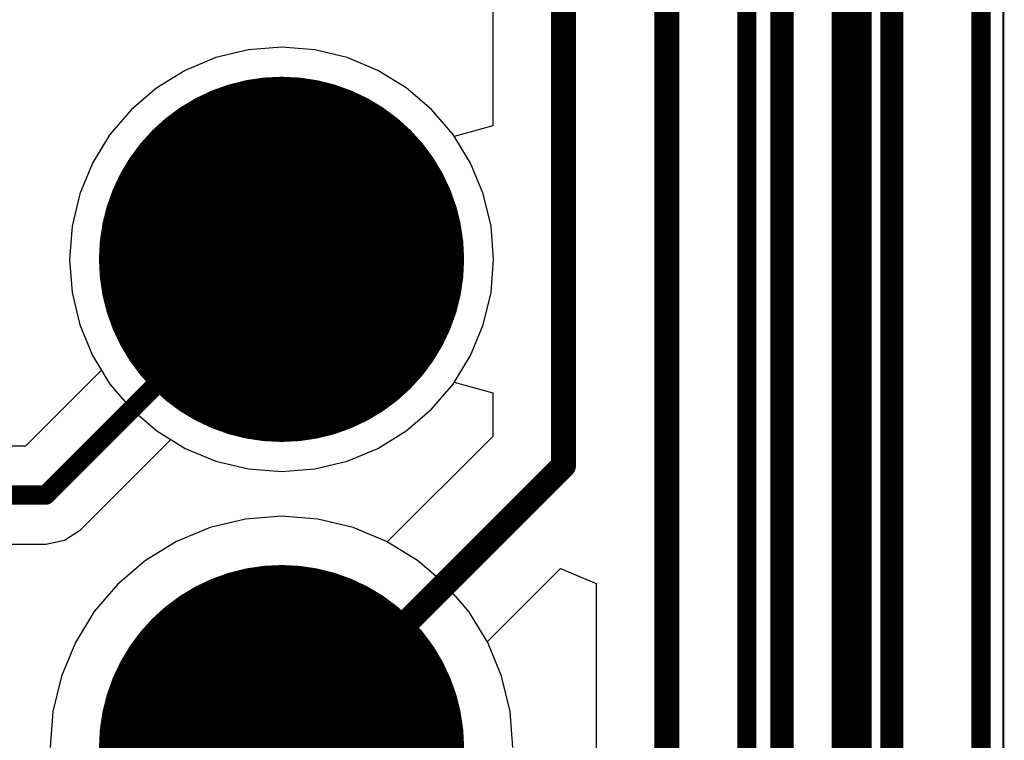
# Model space of a CAD drawing. Header units: millimetres. Extents: x 138 to 555, y 26 to 334.
# Tile 72 of 256: x 344.08 to 349.2, y 83.86 to 87.61. Entities that reach past the tile are written whole.
import ezdxf

# ---------------------------------------------------------------- set-up
doc = ezdxf.new("R2010")
doc.units = ezdxf.units.MM
for name, color, linetype in [('BottomLayer', 5, 'Continuous'), ('BottomSolder', 6, 'Continuous'), ('DrillDrawing', 1, 'Continuous'), ('Mechanical20', 56, 'Continuous'), ('Mechanical27', 56, 'Continuous'), ('MidLayer1', 16, 'Continuous'), ('MidLayer2', 76, 'Continuous'), ('MidLayer3', 90, 'Continuous'), ('MidLayer4', 156, 'Continuous'), ('MultiLayer', 9, 'Continuous'), ('PadHoleLayer', 156, 'Continuous'), ('TopLayer', 1, 'Continuous'), ('TopOverlay', 2, 'Continuous'), ('TopSolder', 216, 'Continuous')]:
    doc.layers.add(name, color=color, linetype=linetype)

# ---------------------------------------------------------------- blocks, each defined once
blk = doc.blocks.new('CON_SAMTEC_TST_117_01_T_D_519')
at = {"layer": 'BottomLayer', "const_width": 0.9}
for points in [[(-10.61, -1.27, 1), (-9.71, -1.27, 1)], [(-8.07, -1.27, 1), (-7.17, -1.27, 1)]]:
    blk.add_lwpolyline(points, format="xyb", close=True, dxfattribs=at)
at = {"layer": 'BottomSolder', "const_width": 0.95}
for points in [[(-10.635, -1.27, 1), (-9.685, -1.27, 1)], [(-8.095, -1.27, 1), (-7.145, -1.27, 1)]]:
    blk.add_lwpolyline(points, format="xyb", close=True, dxfattribs=at)
at = {"layer": 'Mechanical20', "const_width": 0.01}
blk.add_lwpolyline([(-25.6, -5.025), (25.6, -5.025)], dxfattribs=at)
at = {"layer": 'Mechanical27', "const_width": 0.01}
for points in [[(-24.8285, -3.8735), (-1.5875, -3.8735)], [(-25.146, -4.191), (-1.5875, -4.191)], [(-25.4, -4.445), (25.4, -4.445)]]:
    blk.add_lwpolyline(points, dxfattribs=at)
at = {"layer": 'MidLayer1', "const_width": 0.9}
for points in [[(-10.61, -1.27, 1), (-9.71, -1.27, 1)], [(-8.07, -1.27, 1), (-7.17, -1.27, 1)]]:
    blk.add_lwpolyline(points, format="xyb", close=True, dxfattribs=at)
at = {"layer": 'MidLayer2', "const_width": 0.9}
for points in [[(-10.61, -1.27, 1), (-9.71, -1.27, 1)], [(-8.07, -1.27, 1), (-7.17, -1.27, 1)]]:
    blk.add_lwpolyline(points, format="xyb", close=True, dxfattribs=at)
at = {"layer": 'MidLayer3', "const_width": 0.9}
for points in [[(-10.61, -1.27, 1), (-9.71, -1.27, 1)], [(-8.07, -1.27, 1), (-7.17, -1.27, 1)]]:
    blk.add_lwpolyline(points, format="xyb", close=True, dxfattribs=at)
at = {"layer": 'MidLayer4', "const_width": 0.9}
for points in [[(-10.61, -1.27, 1), (-9.71, -1.27, 1)], [(-8.07, -1.27, 1), (-7.17, -1.27, 1)]]:
    blk.add_lwpolyline(points, format="xyb", close=True, dxfattribs=at)
at = {"layer": 'MultiLayer', "const_width": 0.9}
for points in [[(-10.61, -1.27, 1), (-9.71, -1.27, 1)], [(-8.07, -1.27, 1), (-7.17, -1.27, 1)]]:
    blk.add_lwpolyline(points, format="xyb", close=True, dxfattribs=at)
at = {"layer": 'PadHoleLayer', "const_width": 0.55}
for points in [[(-10.435, -1.27, 1), (-9.885, -1.27, 1)], [(-7.895, -1.27, 1), (-7.345, -1.27, 1)]]:
    blk.add_lwpolyline(points, format="xyb", close=True, dxfattribs=at)
at = {"layer": 'TopLayer', "const_width": 0.9}
for points in [[(-10.61, -1.27, 1), (-9.71, -1.27, 1)], [(-8.07, -1.27, 1), (-7.17, -1.27, 1)]]:
    blk.add_lwpolyline(points, format="xyb", close=True, dxfattribs=at)
at = {"layer": 'TopOverlay', "const_width": 0.12}
for points in [[(-24.8285, -3.8735), (-1.5875, -3.8735)], [(-25.146, -4.191), (-1.5875, -4.191)], [(-25.4, -4.445), (25.4, -4.445)]]:
    blk.add_lwpolyline(points, dxfattribs=at)
at = {"layer": 'TopSolder', "const_width": 0.95}
for points in [[(-10.635, -1.27, 1), (-9.685, -1.27, 1)], [(-8.095, -1.27, 1), (-7.145, -1.27, 1)]]:
    blk.add_lwpolyline(points, format="xyb", close=True, dxfattribs=at)

msp = doc.modelspace()

# ---------------------------------------------------------------- linework, layer by layer
at = {"layer": 'BottomLayer'}
for p, q in [((346.5392, 88.0331), (346.5392, 87.0575)), ((345.2678, 87.4522), (345.0995, 87.4118)), ((345.4405, 87.4658), (345.2678, 87.4522)), ((345.6131, 87.4522), (345.4405, 87.4658)), ((345.7814, 87.4118), (345.6131, 87.4522)), ((345.0995, 87.4118), (344.9395, 87.3455)), ((345.9414, 87.3455), (345.7814, 87.4118)), ((344.9395, 87.3455), (344.7919, 87.2551)), ((346.089, 87.2551), (345.9414, 87.3455)), ((344.7919, 87.2551), (344.6602, 87.1426)), ((346.2207, 87.1426), (346.089, 87.2551)), ((344.6602, 87.1426), (344.5478, 87.011)), ((346.3331, 87.011), (346.2207, 87.1426)), ((346.5392, 87.0575), (346.3392, 87.0011)), ((344.5478, 87.011), (344.4573, 86.8633)), ((346.3392, 87.0011), (346.3331, 87.011)), ((344.4573, 86.8633), (344.3911, 86.7034)), ((344.3911, 86.7034), (344.3506, 86.535)), ((344.3506, 86.535), (344.3371, 86.3624)), ((344.3371, 86.3624), (344.3506, 86.1898)), ((344.3506, 86.1898), (344.3911, 86.0214)), ((344.3911, 86.0214), (344.4573, 85.8615)), ((344.4573, 85.8615), (344.5478, 85.7138)), ((344.5478, 85.7138), (344.6602, 85.5822)), ((346.2207, 85.5822), (346.3331, 85.7138)), ((346.3331, 85.7138), (346.3392, 85.7237)), ((346.3392, 85.7237), (346.5392, 85.6673)), ((346.5392, 85.6673), (346.5392, 85.4417)), ((344.6602, 85.5822), (344.7919, 85.4697)), ((346.089, 85.4697), (346.2207, 85.5822)), ((344.7919, 85.4697), (344.9395, 85.3793)), ((345.9414, 85.3793), (346.089, 85.4697)), ((346.5392, 85.4417), (345.9903, 84.8929)), ((344.9395, 85.3793), (345.0995, 85.313)), ((345.7814, 85.313), (345.9414, 85.3793)), ((345.0995, 85.313), (345.2678, 85.2726)), ((345.6131, 85.2726), (345.7814, 85.313)), ((345.2678, 85.2726), (345.4405, 85.259)), ((345.4405, 85.259), (345.6131, 85.2726)), ((345.2522, 85.0113), (345.0685, 84.9672)), ((345.4405, 85.0261), (345.2522, 85.0113)), ((345.6288, 85.0113), (345.4405, 85.0261)), ((345.8124, 84.9672), (345.6288, 85.0113)), ((345.0685, 84.9672), (344.894, 84.8949)), ((345.9869, 84.8949), (345.8124, 84.9672)), ((344.894, 84.8949), (344.7329, 84.7962)), ((345.9903, 84.8929), (345.9869, 84.8949)), ((344.7329, 84.7962), (344.5893, 84.6735)), ((346.5109, 84.3722), (346.8921, 84.7534)), ((346.8921, 84.7534), (347.0769, 84.6769)), ((344.5893, 84.6735), (344.4666, 84.5299)), ((347.0769, 84.6769), (347.0769, 75.8194)), ((344.4666, 84.5299), (344.3679, 84.3689)), ((344.3679, 84.3689), (344.2957, 84.1944)), ((346.513, 84.3689), (346.5109, 84.3722)), ((346.5853, 84.1944), (346.513, 84.3689)), ((344.2957, 84.1944), (344.2516, 84.0107)), ((346.6293, 84.0107), (346.5853, 84.1944)), ((344.2516, 84.0107), (344.2367, 83.8224)), ((346.6442, 83.8224), (346.6293, 84.0107))]:
    msp.add_line(p, q, dxfattribs=at)
for points, const_width in [([(349.0796, 72.0829), (349.0796, 101.8617)], 0.1), ([(348.4599, 71.4132), (348.4599, 101.7705)], 0.1), ([(347.8613, 72.1487), (347.8613, 99.5602)], 0.1), ([(347.445, 75.667), (347.445, 93.9468)], 0.13), ([(346.9073, 85.2892), (346.9073, 91.99)], 0.13), ([(345.4405, 83.8224), (346.9073, 85.2892)], 0.13)]:
    msp.add_lwpolyline(points, dxfattribs=dict(at, const_width=const_width))
at = {"layer": 'BottomLayer', "const_width": 0.065}
for points in [[(346.8748, 85.2892, 1), (346.9398, 85.2892, 1)], [(346.8748, 85.2892, 1), (346.9398, 85.2892, 1)], [(345.408, 83.8224, 1), (345.473, 83.8224, 1)]]:
    msp.add_lwpolyline(points, format="xyb", close=True, dxfattribs=at)
at = {"layer": 'DrillDrawing', "const_width": 0.0508}
for points in [[(345.1865, 86.6164), (345.4405, 86.4894)], [(345.1865, 86.6164), (345.3135, 86.3624)], [(345.4405, 86.4894), (345.6945, 86.6164)], [(345.5675, 86.3624), (345.6945, 86.6164)], [(345.2881, 86.5148), (345.4405, 86.4386)], [(345.2881, 86.5148), (345.3643, 86.3624)], [(345.4405, 86.4386), (345.5929, 86.5148)], [(345.5167, 86.3624), (345.5929, 86.5148)], [(345.1865, 86.1084), (345.3135, 86.3624)], [(345.2881, 86.21), (345.3643, 86.3624)], [(345.5167, 86.3624), (345.5929, 86.21)], [(345.5675, 86.3624), (345.6945, 86.1084)], [(345.2881, 86.21), (345.4405, 86.2862)], [(345.4405, 86.2862), (345.5929, 86.21)], [(345.1865, 86.1084), (345.4405, 86.2354)], [(345.4405, 86.2354), (345.6945, 86.1084)], [(345.1865, 84.0764), (345.4405, 83.9494)], [(345.1865, 84.0764), (345.3135, 83.8224)], [(345.4405, 83.9494), (345.6945, 84.0764)], [(345.5675, 83.8224), (345.6945, 84.0764)], [(345.2881, 83.9748), (345.4405, 83.8986)], [(345.2881, 83.9748), (345.3643, 83.8224)], [(345.4405, 83.8986), (345.5929, 83.9748)], [(345.5167, 83.8224), (345.5929, 83.9748)]]:
    msp.add_lwpolyline(points, dxfattribs=at)
at = {"layer": 'DrillDrawing', "const_width": 0.0254}
for points in [[(345.1738, 86.6164, 1), (345.1992, 86.6164, 1)], [(345.1738, 86.6164, 1), (345.1992, 86.6164, 1)], [(345.6818, 86.6164, 1), (345.7072, 86.6164, 1)], [(345.6818, 86.6164, 1), (345.7072, 86.6164, 1)], [(345.2754, 86.5148, 1), (345.3008, 86.5148, 1)], [(345.2754, 86.5148, 1), (345.3008, 86.5148, 1)], [(345.4278, 86.4894, 1), (345.4532, 86.4894, 1)], [(345.4278, 86.4894, 1), (345.4532, 86.4894, 1)], [(345.5802, 86.5148, 1), (345.6056, 86.5148, 1)], [(345.5802, 86.5148, 1), (345.6056, 86.5148, 1)], [(345.4278, 86.4386, 1), (345.4532, 86.4386, 1)], [(345.4278, 86.4386, 1), (345.4532, 86.4386, 1)], [(345.3008, 86.3624, 1), (345.3262, 86.3624, 1)], [(345.3008, 86.3624, 1), (345.3262, 86.3624, 1)], [(345.3516, 86.3624, 1), (345.377, 86.3624, 1)], [(345.3516, 86.3624, 1), (345.377, 86.3624, 1)], [(345.504, 86.3624, 1), (345.5294, 86.3624, 1)], [(345.504, 86.3624, 1), (345.5294, 86.3624, 1)], [(345.5548, 86.3624, 1), (345.5802, 86.3624, 1)], [(345.5548, 86.3624, 1), (345.5802, 86.3624, 1)], [(345.4278, 86.2862, 1), (345.4532, 86.2862, 1)], [(345.4278, 86.2862, 1), (345.4532, 86.2862, 1)], [(345.4278, 86.2354, 1), (345.4532, 86.2354, 1)], [(345.4278, 86.2354, 1), (345.4532, 86.2354, 1)], [(345.2754, 86.21, 1), (345.3008, 86.21, 1)], [(345.2754, 86.21, 1), (345.3008, 86.21, 1)], [(345.5802, 86.21, 1), (345.6056, 86.21, 1)], [(345.5802, 86.21, 1), (345.6056, 86.21, 1)], [(345.1738, 86.1084, 1), (345.1992, 86.1084, 1)], [(345.1738, 86.1084, 1), (345.1992, 86.1084, 1)], [(345.6818, 86.1084, 1), (345.7072, 86.1084, 1)], [(345.6818, 86.1084, 1), (345.7072, 86.1084, 1)], [(345.1738, 84.0764, 1), (345.1992, 84.0764, 1)], [(345.1738, 84.0764, 1), (345.1992, 84.0764, 1)], [(345.6818, 84.0764, 1), (345.7072, 84.0764, 1)], [(345.6818, 84.0764, 1), (345.7072, 84.0764, 1)], [(345.2754, 83.9748, 1), (345.3008, 83.9748, 1)], [(345.2754, 83.9748, 1), (345.3008, 83.9748, 1)], [(345.4278, 83.9494, 1), (345.4532, 83.9494, 1)], [(345.4278, 83.9494, 1), (345.4532, 83.9494, 1)], [(345.5802, 83.9748, 1), (345.6056, 83.9748, 1)], [(345.5802, 83.9748, 1), (345.6056, 83.9748, 1)], [(345.4278, 83.8986, 1), (345.4532, 83.8986, 1)], [(345.4278, 83.8986, 1), (345.4532, 83.8986, 1)]]:
    msp.add_lwpolyline(points, format="xyb", close=True, dxfattribs=at)
at = {"layer": 'MidLayer1'}
for p, q in [((345.2678, 87.4522), (345.0995, 87.4118)), ((345.4405, 87.4658), (345.2678, 87.4522)), ((345.6131, 87.4522), (345.4405, 87.4658)), ((345.7814, 87.4118), (345.6131, 87.4522)), ((345.0995, 87.4118), (344.9395, 87.3455)), ((345.9414, 87.3455), (345.7814, 87.4118)), ((344.9395, 87.3455), (344.7919, 87.2551)), ((346.089, 87.2551), (345.9414, 87.3455)), ((344.7919, 87.2551), (344.6602, 87.1426)), ((346.2207, 87.1426), (346.089, 87.2551)), ((344.6602, 87.1426), (344.5478, 87.011)), ((346.3331, 87.011), (346.2207, 87.1426)), ((344.5478, 87.011), (344.4573, 86.8633)), ((346.4236, 86.8633), (346.3331, 87.011)), ((344.4573, 86.8633), (344.3911, 86.7034)), ((346.4899, 86.7034), (346.4236, 86.8633)), ((344.3911, 86.7034), (344.3506, 86.535)), ((346.5303, 86.535), (346.4899, 86.7034)), ((344.3506, 86.535), (344.3371, 86.3624)), ((346.5439, 86.3624), (346.5303, 86.535)), ((344.3371, 86.3624), (344.3506, 86.1898)), ((346.5303, 86.1898), (346.5439, 86.3624)), ((344.3506, 86.1898), (344.3911, 86.0214)), ((346.4899, 86.0214), (346.5303, 86.1898)), ((344.3911, 86.0214), (344.4573, 85.8615)), ((346.4236, 85.8615), (346.4899, 86.0214)), ((344.4573, 85.8615), (344.5478, 85.7138)), ((346.3331, 85.7138), (346.4236, 85.8615)), ((344.5478, 85.7138), (344.6602, 85.5822)), ((346.2207, 85.5822), (346.3331, 85.7138)), ((344.6602, 85.5822), (344.7919, 85.4697)), ((346.089, 85.4697), (346.2207, 85.5822)), ((344.7919, 85.4697), (344.9395, 85.3793)), ((345.9414, 85.3793), (346.089, 85.4697)), ((344.9395, 85.3793), (345.0995, 85.313)), ((345.7814, 85.313), (345.9414, 85.3793)), ((345.0995, 85.313), (345.2678, 85.2726)), ((345.6131, 85.2726), (345.7814, 85.313)), ((345.2678, 85.2726), (345.4405, 85.259)), ((345.4405, 85.259), (345.6131, 85.2726)), ((345.2522, 85.0113), (345.0685, 84.9672)), ((345.4405, 85.0261), (345.2522, 85.0113)), ((345.6288, 85.0113), (345.4405, 85.0261)), ((345.8124, 84.9672), (345.6288, 85.0113)), ((345.0685, 84.9672), (344.894, 84.8949)), ((345.9869, 84.8949), (345.8124, 84.9672)), ((344.894, 84.8949), (344.7329, 84.7962)), ((346.148, 84.7962), (345.9869, 84.8949)), ((344.7329, 84.7962), (344.5893, 84.6735)), ((346.2916, 84.6735), (346.148, 84.7962)), ((344.5893, 84.6735), (344.4666, 84.5299)), ((346.4143, 84.5299), (346.2916, 84.6735)), ((344.4666, 84.5299), (344.3679, 84.3689)), ((346.513, 84.3689), (346.4143, 84.5299)), ((344.3679, 84.3689), (344.2957, 84.1944)), ((346.5853, 84.1944), (346.513, 84.3689)), ((344.2957, 84.1944), (344.2516, 84.0107)), ((346.6293, 84.0107), (346.5853, 84.1944)), ((344.2516, 84.0107), (344.2367, 83.8224)), ((346.6442, 83.8224), (346.6293, 84.0107))]:
    msp.add_line(p, q, dxfattribs=at)
at = {"layer": 'MidLayer2'}
for p, q in [((345.2678, 87.4522), (345.0995, 87.4118)), ((345.4405, 87.4658), (345.2678, 87.4522)), ((345.6131, 87.4522), (345.4405, 87.4658)), ((345.7814, 87.4118), (345.6131, 87.4522)), ((345.0995, 87.4118), (344.9395, 87.3455)), ((345.9414, 87.3455), (345.7814, 87.4118)), ((344.9395, 87.3455), (344.7919, 87.2551)), ((346.089, 87.2551), (345.9414, 87.3455)), ((344.7919, 87.2551), (344.6602, 87.1426)), ((346.2207, 87.1426), (346.089, 87.2551)), ((344.6602, 87.1426), (344.5478, 87.011)), ((346.3331, 87.011), (346.2207, 87.1426)), ((344.5478, 87.011), (344.4573, 86.8633)), ((346.4236, 86.8633), (346.3331, 87.011)), ((344.4573, 86.8633), (344.3911, 86.7034)), ((346.4899, 86.7034), (346.4236, 86.8633)), ((344.3911, 86.7034), (344.3506, 86.535)), ((346.5303, 86.535), (346.4899, 86.7034)), ((344.3506, 86.535), (344.3371, 86.3624)), ((346.5439, 86.3624), (346.5303, 86.535)), ((344.3371, 86.3624), (344.3506, 86.1898)), ((346.5303, 86.1898), (346.5439, 86.3624)), ((344.3506, 86.1898), (344.3911, 86.0214)), ((346.4899, 86.0214), (346.5303, 86.1898)), ((344.3911, 86.0214), (344.4573, 85.8615)), ((346.4236, 85.8615), (346.4899, 86.0214)), ((344.4573, 85.8615), (344.5478, 85.7138)), ((346.3331, 85.7138), (346.4236, 85.8615)), ((344.5478, 85.7138), (344.6602, 85.5822)), ((346.2207, 85.5822), (346.3331, 85.7138)), ((344.6602, 85.5822), (344.7919, 85.4697)), ((346.089, 85.4697), (346.2207, 85.5822)), ((344.7919, 85.4697), (344.9395, 85.3793)), ((345.9414, 85.3793), (346.089, 85.4697)), ((344.9395, 85.3793), (345.0995, 85.313)), ((345.7814, 85.313), (345.9414, 85.3793)), ((345.0995, 85.313), (345.2678, 85.2726)), ((345.6131, 85.2726), (345.7814, 85.313)), ((345.2678, 85.2726), (345.4405, 85.259)), ((345.4405, 85.259), (345.6131, 85.2726)), ((345.2522, 85.0113), (345.0685, 84.9672)), ((345.4405, 85.0261), (345.2522, 85.0113)), ((345.6288, 85.0113), (345.4405, 85.0261)), ((345.8124, 84.9672), (345.6288, 85.0113)), ((345.0685, 84.9672), (344.894, 84.8949)), ((345.9869, 84.8949), (345.8124, 84.9672)), ((344.894, 84.8949), (344.7329, 84.7962)), ((346.148, 84.7962), (345.9869, 84.8949)), ((344.7329, 84.7962), (344.5893, 84.6735)), ((346.2916, 84.6735), (346.148, 84.7962)), ((344.5893, 84.6735), (344.4666, 84.5299)), ((346.4143, 84.5299), (346.2916, 84.6735)), ((344.4666, 84.5299), (344.3679, 84.3689)), ((346.513, 84.3689), (346.4143, 84.5299)), ((344.3679, 84.3689), (344.2957, 84.1944)), ((346.5853, 84.1944), (346.513, 84.3689)), ((344.2957, 84.1944), (344.2516, 84.0107)), ((346.6293, 84.0107), (346.5853, 84.1944)), ((344.2516, 84.0107), (344.2367, 83.8224)), ((346.6442, 83.8224), (346.6293, 84.0107))]:
    msp.add_line(p, q, dxfattribs=at)
at = {"layer": 'MidLayer3'}
for p, q in [((345.2678, 87.4522), (345.0995, 87.4118)), ((345.4405, 87.4658), (345.2678, 87.4522)), ((345.6131, 87.4522), (345.4405, 87.4658)), ((345.7814, 87.4118), (345.6131, 87.4522)), ((345.0995, 87.4118), (344.9395, 87.3455)), ((345.9414, 87.3455), (345.7814, 87.4118)), ((344.9395, 87.3455), (344.7919, 87.2551)), ((346.089, 87.2551), (345.9414, 87.3455)), ((344.7919, 87.2551), (344.6602, 87.1426)), ((346.2207, 87.1426), (346.089, 87.2551)), ((344.6602, 87.1426), (344.5478, 87.011)), ((346.3331, 87.011), (346.2207, 87.1426)), ((344.5478, 87.011), (344.4573, 86.8633)), ((346.4236, 86.8633), (346.3331, 87.011)), ((344.4573, 86.8633), (344.3911, 86.7034)), ((346.4899, 86.7034), (346.4236, 86.8633)), ((344.3911, 86.7034), (344.3506, 86.535)), ((346.5303, 86.535), (346.4899, 86.7034)), ((344.3506, 86.535), (344.3371, 86.3624)), ((346.5439, 86.3624), (346.5303, 86.535)), ((344.3371, 86.3624), (344.3506, 86.1898)), ((346.5303, 86.1898), (346.5439, 86.3624)), ((344.3506, 86.1898), (344.3911, 86.0214)), ((346.4899, 86.0214), (346.5303, 86.1898)), ((344.3911, 86.0214), (344.4573, 85.8615)), ((346.4236, 85.8615), (346.4899, 86.0214)), ((344.4573, 85.8615), (344.5478, 85.7138)), ((346.3331, 85.7138), (346.4236, 85.8615)), ((344.5478, 85.7138), (344.6602, 85.5822)), ((346.2207, 85.5822), (346.3331, 85.7138)), ((344.6602, 85.5822), (344.7919, 85.4697)), ((346.089, 85.4697), (346.2207, 85.5822)), ((344.7919, 85.4697), (344.9395, 85.3793)), ((345.9414, 85.3793), (346.089, 85.4697)), ((344.9395, 85.3793), (345.0995, 85.313)), ((345.7814, 85.313), (345.9414, 85.3793)), ((345.0995, 85.313), (345.2678, 85.2726)), ((345.6131, 85.2726), (345.7814, 85.313)), ((345.2678, 85.2726), (345.4405, 85.259)), ((345.4405, 85.259), (345.6131, 85.2726)), ((345.2522, 85.0113), (345.0685, 84.9672)), ((345.4405, 85.0261), (345.2522, 85.0113)), ((345.6288, 85.0113), (345.4405, 85.0261)), ((345.8124, 84.9672), (345.6288, 85.0113)), ((345.0685, 84.9672), (344.894, 84.8949)), ((345.9869, 84.8949), (345.8124, 84.9672)), ((344.894, 84.8949), (344.7329, 84.7962)), ((346.148, 84.7962), (345.9869, 84.8949)), ((344.7329, 84.7962), (344.5893, 84.6735)), ((346.2916, 84.6735), (346.148, 84.7962)), ((344.5893, 84.6735), (344.4666, 84.5299)), ((346.4143, 84.5299), (346.2916, 84.6735)), ((344.4666, 84.5299), (344.3679, 84.3689)), ((346.513, 84.3689), (346.4143, 84.5299)), ((344.3679, 84.3689), (344.2957, 84.1944)), ((346.5853, 84.1944), (346.513, 84.3689)), ((344.2957, 84.1944), (344.2516, 84.0107)), ((346.6293, 84.0107), (346.5853, 84.1944)), ((344.2516, 84.0107), (344.2367, 83.8224)), ((346.6442, 83.8224), (346.6293, 84.0107))]:
    msp.add_line(p, q, dxfattribs=at)
at = {"layer": 'MidLayer4'}
for p, q in [((345.2678, 87.4522), (345.0995, 87.4118)), ((345.4405, 87.4658), (345.2678, 87.4522)), ((345.6131, 87.4522), (345.4405, 87.4658)), ((345.7814, 87.4118), (345.6131, 87.4522)), ((345.0995, 87.4118), (344.9395, 87.3455)), ((345.9414, 87.3455), (345.7814, 87.4118)), ((344.9395, 87.3455), (344.7919, 87.2551)), ((346.089, 87.2551), (345.9414, 87.3455)), ((344.7919, 87.2551), (344.6602, 87.1426)), ((346.2207, 87.1426), (346.089, 87.2551)), ((344.6602, 87.1426), (344.5478, 87.011)), ((346.3331, 87.011), (346.2207, 87.1426)), ((344.5478, 87.011), (344.4573, 86.8633)), ((346.4236, 86.8633), (346.3331, 87.011)), ((344.4573, 86.8633), (344.3911, 86.7034)), ((346.4899, 86.7034), (346.4236, 86.8633)), ((344.3911, 86.7034), (344.3506, 86.535)), ((346.5303, 86.535), (346.4899, 86.7034)), ((344.3506, 86.535), (344.3371, 86.3624)), ((346.5439, 86.3624), (346.5303, 86.535)), ((344.3371, 86.3624), (344.3506, 86.1898)), ((346.5303, 86.1898), (346.5439, 86.3624)), ((344.3506, 86.1898), (344.3911, 86.0214)), ((346.4899, 86.0214), (346.5303, 86.1898)), ((344.3911, 86.0214), (344.4573, 85.8615)), ((346.4236, 85.8615), (346.4899, 86.0214)), ((344.4573, 85.8615), (344.5478, 85.7138)), ((346.3331, 85.7138), (346.4236, 85.8615)), ((344.5478, 85.7138), (344.6602, 85.5822)), ((346.2207, 85.5822), (346.3331, 85.7138)), ((344.6602, 85.5822), (344.7919, 85.4697)), ((346.089, 85.4697), (346.2207, 85.5822)), ((344.7919, 85.4697), (344.9395, 85.3793)), ((345.9414, 85.3793), (346.089, 85.4697)), ((344.9395, 85.3793), (345.0995, 85.313)), ((345.7814, 85.313), (345.9414, 85.3793)), ((345.0995, 85.313), (345.2678, 85.2726)), ((345.6131, 85.2726), (345.7814, 85.313)), ((345.2678, 85.2726), (345.4405, 85.259)), ((345.4405, 85.259), (345.6131, 85.2726)), ((345.2522, 85.0113), (345.0685, 84.9672)), ((345.4405, 85.0261), (345.2522, 85.0113)), ((345.6288, 85.0113), (345.4405, 85.0261)), ((345.8124, 84.9672), (345.6288, 85.0113)), ((345.0685, 84.9672), (344.894, 84.8949)), ((345.9869, 84.8949), (345.8124, 84.9672)), ((344.894, 84.8949), (344.7329, 84.7962)), ((346.148, 84.7962), (345.9869, 84.8949)), ((344.7329, 84.7962), (344.5893, 84.6735)), ((346.2916, 84.6735), (346.148, 84.7962)), ((344.5893, 84.6735), (344.4666, 84.5299)), ((346.4143, 84.5299), (346.2916, 84.6735)), ((344.4666, 84.5299), (344.3679, 84.3689)), ((346.513, 84.3689), (346.4143, 84.5299)), ((344.3679, 84.3689), (344.2957, 84.1944)), ((346.5853, 84.1944), (346.513, 84.3689)), ((344.2957, 84.1944), (344.2516, 84.0107)), ((346.6293, 84.0107), (346.5853, 84.1944)), ((344.2516, 84.0107), (344.2367, 83.8224)), ((346.6442, 83.8224), (346.6293, 84.0107))]:
    msp.add_line(p, q, dxfattribs=at)
at = {"layer": 'TopLayer'}
for p, q in [((345.2678, 87.4522), (345.0995, 87.4118)), ((345.4405, 87.4658), (345.2678, 87.4522)), ((345.6131, 87.4522), (345.4405, 87.4658)), ((345.7814, 87.4118), (345.6131, 87.4522)), ((345.0995, 87.4118), (344.9395, 87.3455)), ((345.9414, 87.3455), (345.7814, 87.4118)), ((344.9395, 87.3455), (344.7919, 87.2551)), ((346.089, 87.2551), (345.9414, 87.3455)), ((344.7919, 87.2551), (344.6602, 87.1426)), ((346.2207, 87.1426), (346.089, 87.2551)), ((344.6602, 87.1426), (344.5478, 87.011)), ((346.3331, 87.011), (346.2207, 87.1426)), ((344.5478, 87.011), (344.4573, 86.8633)), ((346.4236, 86.8633), (346.3331, 87.011)), ((344.4573, 86.8633), (344.3911, 86.7034)), ((346.4899, 86.7034), (346.4236, 86.8633)), ((344.3911, 86.7034), (344.3506, 86.535)), ((346.5303, 86.535), (346.4899, 86.7034)), ((344.3506, 86.535), (344.3371, 86.3624)), ((346.5439, 86.3624), (346.5303, 86.535)), ((344.3371, 86.3624), (344.3506, 86.1898)), ((346.5303, 86.1898), (346.5439, 86.3624)), ((344.3506, 86.1898), (344.3911, 86.0214)), ((346.4899, 86.0214), (346.5303, 86.1898)), ((344.3911, 86.0214), (344.4573, 85.8615)), ((346.4236, 85.8615), (346.4899, 86.0214)), ((344.4573, 85.8615), (344.5036, 85.786)), ((346.3331, 85.7138), (346.4236, 85.8615)), ((344.5036, 85.786), (344.1088, 85.3912)), ((346.2207, 85.5822), (346.3331, 85.7138)), ((346.089, 85.4697), (346.2207, 85.5822)), ((345.9414, 85.3793), (346.089, 85.4697)), ((344.1088, 85.3912), (343.688, 85.3912)), ((344.3946, 84.956), (344.864, 85.4255)), ((344.864, 85.4255), (344.9395, 85.3793)), ((344.9395, 85.3793), (345.0995, 85.313)), ((345.7814, 85.313), (345.9414, 85.3793)), ((345.0995, 85.313), (345.2678, 85.2726)), ((345.6131, 85.2726), (345.7814, 85.313)), ((345.2678, 85.2726), (345.4405, 85.259)), ((345.4405, 85.259), (345.6131, 85.2726)), ((345.2522, 85.0113), (345.0685, 84.9672)), ((345.4405, 85.0261), (345.2522, 85.0113)), ((345.6288, 85.0113), (345.4405, 85.0261)), ((345.8124, 84.9672), (345.6288, 85.0113)), ((344.3119, 84.9008), (344.3946, 84.956)), ((345.0685, 84.9672), (344.894, 84.8949)), ((345.9869, 84.8949), (345.8124, 84.9672)), ((343.5647, 84.8814), (344.2143, 84.8814)), ((344.2143, 84.8814), (344.3119, 84.9008)), ((344.894, 84.8949), (344.7329, 84.7962)), ((346.148, 84.7962), (345.9869, 84.8949)), ((344.7329, 84.7962), (344.5893, 84.6735)), ((346.2916, 84.6735), (346.148, 84.7962)), ((344.5893, 84.6735), (344.4666, 84.5299)), ((346.4143, 84.5299), (346.2916, 84.6735)), ((344.4666, 84.5299), (344.3679, 84.3689)), ((346.513, 84.3689), (346.4143, 84.5299)), ((344.3679, 84.3689), (344.2957, 84.1944)), ((346.5853, 84.1944), (346.513, 84.3689)), ((344.2957, 84.1944), (344.2516, 84.0107)), ((346.6293, 84.0107), (346.5853, 84.1944)), ((344.2516, 84.0107), (344.2367, 83.8224)), ((346.6442, 83.8224), (346.6293, 84.0107))]:
    msp.add_line(p, q, dxfattribs=at)
at = {"layer": 'TopLayer', "const_width": 0.1}
for points in [[(344.2143, 85.1363), (345.4405, 86.3624)], [(345.4405, 86.3624), (345.4605, 86.3824)], [(324.2743, 85.1363), (344.2143, 85.1363)]]:
    msp.add_lwpolyline(points, dxfattribs=at)
at = {"layer": 'TopLayer', "const_width": 0.05}
for points in [[(345.4155, 86.3624, 1), (345.4655, 86.3624, 1)], [(345.4155, 86.3624, 1), (345.4655, 86.3624, 1)], [(345.4355, 86.3824, 1), (345.4855, 86.3824, 1)], [(344.1893, 85.1363, 1), (344.2393, 85.1363, 1)], [(344.1893, 85.1363, 1), (344.2393, 85.1363, 1)]]:
    msp.add_lwpolyline(points, format="xyb", close=True, dxfattribs=at)

# ---------------------------------------------------------------- block references
at = {"rotation": 90}
msp.add_blockref('CON_SAMTEC_TST_117_01_T_D_519', (344.1705, 93.9824), dxfattribs=at)

doc.saveas('drawing.dxf')
